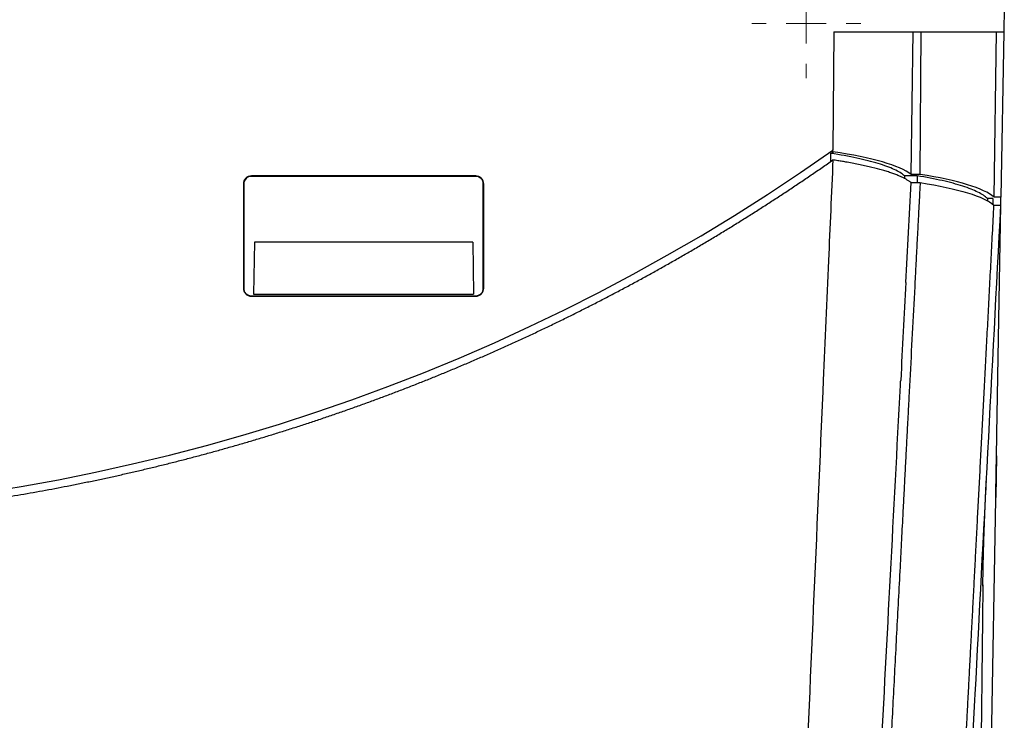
# Model space of a CAD drawing. Header units: millimetres. Extents: x -0.43 to 1.28, y -0.94 to 1.34.
# Tile 136 of 177: x 0.25 to 0.37, y 0.7 to 0.79. Entities that reach past the tile are written whole.
import ezdxf

# ---------------------------------------------------------------- set-up
doc = ezdxf.new("R2010")
doc.units = ezdxf.units.MM

# ---------------------------------------------------------------- blocks, each defined once
blk = doc.blocks.new('SW_CENTERMARKSYMBOL_3')
at = {"color": 0, "linetype": 'Continuous', "lineweight": 18}
for p, q in [((0, 0.005), (0, 0.0068)), ((0, 0), (0, 0.0025)), ((-0.005, 0), (-0.0068, 0)), ((0, 0), (-0.0025, 0)), ((0, 0), (0, -0.0025)), ((0, 0), (0.0025, 0)), ((0.005, 0), (0.0068, 0)), ((0, -0.005), (0, -0.0068))]:
    blk.add_line(p, q, dxfattribs=at)

msp = doc.modelspace()

# ---------------------------------------------------------------- linework, layer by layer
at = {"color": 7, "linetype": 'Continuous', "lineweight": 25}
for p, q in [((0.368092, 0.789857), (0.368039, 0.786857)), ((0.346796, 0.786857), (0.346702, 0.772085)), ((0.346796, 0.786857), (0.368039, 0.786857)), ((0.356467, 0.769058), (0.356712, 0.786857)), ((0.357594, 0.769058), (0.357712, 0.786857)), ((0.366818, 0.766227), (0.367109, 0.786857)), ((0.368039, 0.786857), (0.367679, 0.766227)), ((0.346699, 0.771699), (0.346702, 0.772103)), ((0.346701, 0.771876), (0.346699, 0.771699)), ((0.346701, 0.771876), (0.346702, 0.772085)), ((0.346699, 0.771699), (0.346421, 0.771699)), ((0.346421, 0.770666), (0.346421, 0.771699)), ((0.302109, 0.76886), (0.274109, 0.76886)), ((0.274109, 0.768809), (0.274109, 0.76886)), ((0.302109, 0.768809), (0.274109, 0.768809)), ((0.302109, 0.768809), (0.302109, 0.76886)), ((0.3572, 0.768878), (0.355646, 0.768878)), ((0.355646, 0.768878), (0.355646, 0.768491)), ((0.357594, 0.769058), (0.356467, 0.769058)), ((0.3572, 0.768878), (0.3572, 0.768039)), ((0.273109, 0.76786), (0.273109, 0.754862)), ((0.273161, 0.76786), (0.273109, 0.76786)), ((0.273161, 0.76786), (0.273157, 0.754862)), ((0.303058, 0.76786), (0.303109, 0.76786)), ((0.303062, 0.754862), (0.303058, 0.76786)), ((0.303109, 0.754862), (0.303109, 0.76786)), ((0.356453, 0.768039), (0.357587, 0.768039)), ((0.366676, 0.766048), (0.365977, 0.766048)), ((0.365977, 0.766048), (0.365977, 0.765714)), ((0.366676, 0.766048), (0.366663, 0.765295)), ((0.367679, 0.766227), (0.366818, 0.766227)), ((0.367662, 0.765209), (0.367679, 0.766215)), ((0.367679, 0.766215), (0.367679, 0.766227)), ((0.366804, 0.765209), (0.367662, 0.765209)), ((0.367164, 0.736693), (0.367662, 0.765209)), ((0.274478, 0.760589), (0.274365, 0.754107)), ((0.30174, 0.760589), (0.274478, 0.760589)), ((0.30174, 0.760589), (0.301854, 0.754107)), ((0.273157, 0.754862), (0.273109, 0.754862)), ((0.303062, 0.754862), (0.303109, 0.754862)), ((0.274109, 0.75391), (0.274109, 0.753863)), ((0.274109, 0.75391), (0.302109, 0.75391)), ((0.274109, 0.753863), (0.302109, 0.753863)), ((0.274365, 0.754107), (0.301854, 0.754107)), ((0.302109, 0.75391), (0.302109, 0.753863)), ((0.367116, 0.733942), (0.367025, 0.728755)), ((0.36626, 0.684908), (0.367022, 0.728582)), ((0.367022, 0.728582), (0.367025, 0.728755))]:
    msp.add_line(p, q, dxfattribs=at)
msp.add_arc((0.203109, 0.975548), 0.2490300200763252, 234.787654, 305.212346, dxfattribs=at)
for centre, major_axis, start_param, end_param in [((0.327562, 0.767878), (0.02966858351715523, 0), 0.2273865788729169, 0.869656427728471), ((0.33781, 0.76517), (0.02962131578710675, 0), 0.20376574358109, 0.8394227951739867)]:
    msp.add_ellipse(centre, major_axis=major_axis, ratio=0.176328, start_param=start_param, end_param=end_param, dxfattribs=at)
for points, knots in [([(0.2031092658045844, 0.72551813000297), (0.2036237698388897, 0.7255190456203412), (0.2046530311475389, 0.7255208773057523), (0.20619726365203, 0.725535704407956), (0.2077421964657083, 0.725559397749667), (0.2092878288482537, 0.725592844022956), (0.2108341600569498, 0.7256358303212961), (0.2123811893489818, 0.7256884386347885), (0.2139289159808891, 0.7257506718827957), (0.2154773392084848, 0.7258225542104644), (0.2170264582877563, 0.7259041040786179), (0.2185762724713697, 0.7259953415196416), (0.2201267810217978, 0.7260962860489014), (0.2216779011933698, 0.7262069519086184), (0.2232293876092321, 0.726327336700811), (0.2247809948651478, 0.7264574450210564), (0.2263325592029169, 0.7265972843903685), (0.227884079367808, 0.7267468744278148), (0.2294355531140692, 0.7269062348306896), (0.2309869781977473, 0.727075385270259), (0.2325383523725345, 0.7272543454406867), (0.2340896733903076, 0.7274431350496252), (0.235640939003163, 0.7276417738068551), (0.237192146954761, 0.7278502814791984), (0.2387432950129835, 0.7280686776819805), (0.2402943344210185, 0.7282969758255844), (0.241845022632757, 0.7285351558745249), (0.2433951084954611, 0.7287832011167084), (0.2449443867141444, 0.729041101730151), (0.246492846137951, 0.7293088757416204), (0.2480404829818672, 0.7295865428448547), (0.2495872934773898, 0.7298741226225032), (0.2511332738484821, 0.7301716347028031), (0.2526784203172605, 0.7304790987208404), (0.2542227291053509, 0.7307965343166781), (0.2557661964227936, 0.7311239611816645), (0.2573088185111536, 0.7314613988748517), (0.258850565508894, 0.7318088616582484), (0.2603912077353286, 0.7321663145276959), (0.2619304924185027, 0.7325337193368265), (0.2634681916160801, 0.7329110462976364), (0.2650042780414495, 0.7332983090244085), (0.2665387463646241, 0.7336955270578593), (0.2680715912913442, 0.7341027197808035), (0.2696028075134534, 0.7345199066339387), (0.2711323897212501, 0.7349471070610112), (0.2726603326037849, 0.7353843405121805), (0.2741866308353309, 0.7358316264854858), (0.2757112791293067, 0.7362889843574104), (0.2772342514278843, 0.7367564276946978), (0.2787553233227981, 0.7372339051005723), (0.2802742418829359, 0.7377213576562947), (0.2817907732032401, 0.7382187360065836), (0.2833048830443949, 0.7387260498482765), (0.2848165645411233, 0.7392433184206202), (0.2863258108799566, 0.739770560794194), (0.2878326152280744, 0.7403077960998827), (0.2893369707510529, 0.7408550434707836), (0.2908388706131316, 0.7414123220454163), (0.2923383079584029, 0.7419796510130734), (0.2938352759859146, 0.7425570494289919), (0.2953297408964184, 0.7431445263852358), (0.296821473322, 0.7437420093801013), (0.298310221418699, 0.744349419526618), (0.2997957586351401, 0.7449666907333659), (0.3012780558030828, 0.7455938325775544), (0.3027571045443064, 0.746230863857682), (0.3042328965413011, 0.7468778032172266), (0.3057054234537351, 0.7475346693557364), (0.3071746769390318, 0.7482014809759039), (0.3086406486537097, 0.7488782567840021), (0.31010333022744, 0.7495650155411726), (0.3115627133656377, 0.7502617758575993), (0.3130187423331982, 0.7509685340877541), (0.3144711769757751, 0.7516851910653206), (0.3159197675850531, 0.7524116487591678), (0.3173643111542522, 0.7531478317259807), (0.3188047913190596, 0.753893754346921), (0.3202411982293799, 0.7546494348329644), (0.3216735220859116, 0.7554148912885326), (0.3231017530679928, 0.7561901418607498), (0.3245258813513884, 0.7569752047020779), (0.3259458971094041, 0.7577700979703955), (0.3273617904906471, 0.7585748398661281), (0.3287735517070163, 0.7593894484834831), (0.3301810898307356, 0.7602138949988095), (0.3315841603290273, 0.7610480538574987), (0.3329825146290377, 0.7618918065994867), (0.3343759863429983, 0.7627450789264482), (0.3357645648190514, 0.7636078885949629), (0.3371482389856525, 0.7644802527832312), (0.3385269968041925, 0.7653621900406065), (0.3399008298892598, 0.7662537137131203), (0.3412697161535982, 0.767154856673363), (0.3426336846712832, 0.768065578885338), (0.3439925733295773, 0.7689861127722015), (0.3453469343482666, 0.7699156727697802), (0.3462450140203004, 0.7705431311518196), (0.3466942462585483, 0.7708569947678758)], [0, 0, 0, 0, 0.0100916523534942, 0.0201882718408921, 0.0302902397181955, 0.0403979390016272, 0.0505117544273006, 0.0606320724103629, 0.0707592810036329, 0.0808937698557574, 0.0910359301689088, 0.1011861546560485, 0.1113448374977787, 0.1215123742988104, 0.1316875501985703, 0.1418675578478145, 0.1520528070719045, 0.1622436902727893, 0.172440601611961, 0.1826439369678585, 0.192854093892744, 0.2030714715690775, 0.2132964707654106, 0.2235294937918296, 0.2337709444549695, 0.2440212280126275, 0.2542798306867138, 0.2645433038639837, 0.2748118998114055, 0.2850860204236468, 0.2953660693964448, 0.3056524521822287, 0.3159455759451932, 0.3262458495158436, 0.3365536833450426, 0.3468694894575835, 0.357193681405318, 0.3675266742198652, 0.3778683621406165, 0.3882151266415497, 0.3985669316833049, 0.4089241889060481, 0.4192873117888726, 0.4296567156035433, 0.4400328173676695, 0.4504160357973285, 0.4608067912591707, 0.4712055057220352, 0.4816126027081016, 0.4920285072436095, 0.5024532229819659, 0.5128830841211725, 0.5233179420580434, 0.5337582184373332, 0.5442043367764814, 0.5546567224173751, 0.5651158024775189, 0.5755820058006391, 0.5860557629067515, 0.5965375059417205, 0.6070276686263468, 0.6175266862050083, 0.6280344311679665, 0.638547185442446, 0.649064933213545, 0.659588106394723, 0.6701171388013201, 0.680652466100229, 0.6911945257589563, 0.7017437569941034, 0.7123006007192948, 0.7228654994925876, 0.7334388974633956, 0.744021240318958, 0.7546119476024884, 0.7652073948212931, 0.7758078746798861, 0.7864138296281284, 0.797025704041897, 0.8076439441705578, 0.8182689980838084, 0.8289013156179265, 0.8395413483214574, 0.850189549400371, 0.860846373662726, 0.8715122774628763, 0.882185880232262, 0.8928640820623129, 0.9035473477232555, 0.9142361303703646, 0.9249308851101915, 0.9356320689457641, 0.9463401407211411, 0.9570555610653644, 0.9677787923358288, 0.9785102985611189, 0.9892505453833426, 1, 1, 1, 1]), ([(0.3556458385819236, 0.7688780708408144), (0.3553370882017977, 0.7691481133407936), (0.3549044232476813, 0.7694120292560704), (0.3537945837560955, 0.7699277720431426), (0.3531244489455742, 0.7701763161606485), (0.3515508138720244, 0.7706542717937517), (0.3506616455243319, 0.7708790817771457), (0.3486898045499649, 0.7713011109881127), (0.3476069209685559, 0.7714984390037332), (0.3464213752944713, 0.7716812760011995)], [0, 0, 0, 0, 0.25, 0.25, 0.5, 0.5, 0.75, 0.75, 1, 1, 1, 1]), ([(0.3564526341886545, 0.768038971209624), (0.3564127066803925, 0.7680692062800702), (0.3563328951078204, 0.7681296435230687), (0.3562014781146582, 0.7682197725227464), (0.3560615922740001, 0.7683094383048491), (0.3559123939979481, 0.7683986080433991), (0.3557541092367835, 0.7684872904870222), (0.355586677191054, 0.7685754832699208), (0.3554101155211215, 0.7686631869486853), (0.3552244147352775, 0.7687504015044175), (0.3549487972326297, 0.7688730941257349), (0.3545657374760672, 0.7690300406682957), (0.3540516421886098, 0.7692191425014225), (0.3534942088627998, 0.7694045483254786), (0.3526946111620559, 0.7696463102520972), (0.3518117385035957, 0.7698795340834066), (0.3508507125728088, 0.7701028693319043), (0.3500917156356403, 0.7702652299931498), (0.3492957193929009, 0.7704221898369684), (0.3485566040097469, 0.7705566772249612), (0.3478873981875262, 0.7706704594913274), (0.3472999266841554, 0.7707654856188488), (0.3468961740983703, 0.7708264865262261), (0.3466942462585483, 0.7708569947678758)], [0, 0, 0, 0, 0.0278180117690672, 0.0556057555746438, 0.0833720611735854, 0.1111257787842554, 0.1388757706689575, 0.1666309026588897, 0.1944000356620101, 0.2221920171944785, 0.2500156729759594, 0.3125017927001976, 0.3750164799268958, 0.437502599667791, 0.5000172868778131, 0.6249929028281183, 0.6874790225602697, 0.7499937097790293, 0.8124798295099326, 0.8749945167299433, 0.9166616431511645, 0.9583201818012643, 1, 1, 1, 1]), ([(0.2741092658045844, 0.7688603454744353), (0.2739783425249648, 0.7688603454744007), (0.2738475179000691, 0.7688343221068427), (0.2736056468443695, 0.7687341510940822), (0.2734947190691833, 0.7686600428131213), (0.2733095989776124, 0.7684749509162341), (0.2732354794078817, 0.7683640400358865), (0.2731352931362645, 0.7681222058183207), (0.2731092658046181, 0.7679914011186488), (0.2731092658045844, 0.7678604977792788)], [0, 0, 0, 0, 0.3926990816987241, 0.3926990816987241, 0.7853981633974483, 0.7853981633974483, 1.178097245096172, 1.178097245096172, 1.570796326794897, 1.570796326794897, 1.570796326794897, 1.570796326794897]), ([(0.2741092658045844, 0.7688085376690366), (0.2739840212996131, 0.7688085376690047), (0.2738611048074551, 0.7687838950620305), (0.2736315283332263, 0.7686888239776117), (0.2735263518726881, 0.7686184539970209), (0.2732639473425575, 0.7683563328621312), (0.2731608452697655, 0.76811089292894), (0.2731607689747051, 0.7678604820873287)], [0, 0, 0, 0, 0.2499999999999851, 0.2499999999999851, 0.4999999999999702, 0.4999999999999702, 1, 1, 1, 1]), ([(0.3031092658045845, 0.7678604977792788), (0.3031092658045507, 0.76799140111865), (0.3030832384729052, 0.7681222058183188), (0.3029830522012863, 0.7683640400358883), (0.3029089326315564, 0.7684749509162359), (0.3027238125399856, 0.7686600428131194), (0.3026128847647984, 0.7687341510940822), (0.3023710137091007, 0.7688343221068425), (0.3022401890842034, 0.7688603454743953), (0.3021092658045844, 0.7688603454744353)], [4.71238898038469, 4.71238898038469, 4.71238898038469, 4.71238898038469, 5.105088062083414, 5.105088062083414, 5.497787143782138, 5.497787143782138, 5.890486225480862, 5.890486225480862, 6.283185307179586, 6.283185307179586, 6.283185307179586, 6.283185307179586]), ([(0.3030577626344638, 0.7678604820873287), (0.3030577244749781, 0.767985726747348), (0.3030330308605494, 0.7681086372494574), (0.3029378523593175, 0.768338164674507), (0.3028674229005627, 0.7684433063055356), (0.3026051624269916, 0.7687055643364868), (0.3023596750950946, 0.768808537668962), (0.3021092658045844, 0.7688085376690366)], [0, 0, 0, 0, 0.2499999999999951, 0.2499999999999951, 0.4999999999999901, 0.4999999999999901, 1, 1, 1, 1]), ([(0.3659770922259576, 0.7660476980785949), (0.3657070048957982, 0.7663177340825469), (0.3653131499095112, 0.7665822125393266), (0.3642812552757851, 0.7671002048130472), (0.3636497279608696, 0.7673504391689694), (0.3621525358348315, 0.7678329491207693), (0.3613004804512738, 0.7680605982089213), (0.3594003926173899, 0.7684894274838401), (0.3583521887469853, 0.7686907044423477), (0.3572000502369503, 0.7688780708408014)], [0, 0, 0, 0, 0.25, 0.25, 0.5, 0.5, 0.75, 0.75, 1, 1, 1, 1]), ([(0.3575869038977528, 0.768038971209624), (0.3575538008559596, 0.7674073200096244), (0.3574877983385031, 0.7661479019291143), (0.357389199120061, 0.764266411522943), (0.3572912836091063, 0.7623979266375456), (0.3571940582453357, 0.7605425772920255), (0.3570975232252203, 0.7587003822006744), (0.3570016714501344, 0.7568712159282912), (0.3569380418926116, 0.7556569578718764), (0.3569063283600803, 0.7550517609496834)], [0, 0, 0, 0, 0.1455421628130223, 0.2901893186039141, 0.4339414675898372, 0.5767986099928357, 0.7187607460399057, 0.8598278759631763, 1, 1, 1, 1]), ([(0.3627930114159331, 0.6886764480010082), (0.3628235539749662, 0.6892592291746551), (0.3628848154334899, 0.6904281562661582), (0.3629772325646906, 0.6921915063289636), (0.3630703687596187, 0.6939685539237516), (0.3631642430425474, 0.6957596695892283), (0.3632588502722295, 0.6975647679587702), (0.3633541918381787, 0.6993838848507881), (0.3634502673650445, 0.70121702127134), (0.3635470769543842, 0.7030641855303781), (0.3636446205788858, 0.7049253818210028), (0.363742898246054, 0.7068006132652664), (0.3638419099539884, 0.7086898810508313), (0.3639416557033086, 0.7105931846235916), (0.3640421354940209, 0.7125105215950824), (0.36414334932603, 0.7144418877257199), (0.3642452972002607, 0.7163872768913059), (0.3643479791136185, 0.7183466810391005), (0.3644513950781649, 0.7203200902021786), (0.3645555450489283, 0.7223074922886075), (0.3646604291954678, 0.7243088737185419), (0.3647821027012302, 0.7266305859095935), (0.3649212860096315, 0.7292862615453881), (0.3650787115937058, 0.732289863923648), (0.3652388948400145, 0.7353460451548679), (0.3654018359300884, 0.7384548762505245), (0.3655675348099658, 0.7416164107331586), (0.3657359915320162, 0.7448306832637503), (0.3659072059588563, 0.7480977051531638), (0.3660811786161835, 0.7514174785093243), (0.3662579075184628, 0.7547899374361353), (0.3664374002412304, 0.7582151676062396), (0.3666196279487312, 0.7616925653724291), (0.3667422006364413, 0.7640314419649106), (0.3668038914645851, 0.7652085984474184)], [0, 0, 0, 0, 0.0236991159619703, 0.0475350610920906, 0.0715078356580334, 0.095617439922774, 0.119863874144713, 0.1442471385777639, 0.1687672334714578, 0.1934241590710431, 0.2182179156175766, 0.2431485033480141, 0.268215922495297, 0.2934201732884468, 0.318761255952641, 0.3442391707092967, 0.3698539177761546, 0.3956054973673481, 0.4214939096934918, 0.4475191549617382, 0.4736812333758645, 0.4999801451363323, 0.5384096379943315, 0.5774280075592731, 0.6170352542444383, 0.6572313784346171, 0.6980163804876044, 0.7393902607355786, 0.7813530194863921, 0.8239046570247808, 0.8670451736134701, 0.9107745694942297, 0.9550928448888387, 1, 1, 1, 1]), ([(0.3636506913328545, 0.6886764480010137), (0.3638123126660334, 0.6917603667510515), (0.3639748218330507, 0.694861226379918), (0.3642469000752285, 0.7000527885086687), (0.3643560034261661, 0.702134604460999), (0.3655032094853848, 0.7240246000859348), (0.3665728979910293, 0.7444354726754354), (0.3676615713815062, 0.7652085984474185)], [0, 0, 0, 0, 0.0446845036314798, 0.0446845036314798, 0.0744292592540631, 0.0744292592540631, 0.3564309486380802, 0.3564309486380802, 0.3564309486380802, 0.3564309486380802]), ([(0.2731092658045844, 0.7548624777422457), (0.2731092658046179, 0.7547315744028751), (0.2731352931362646, 0.7546007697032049), (0.2732354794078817, 0.754358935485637), (0.2733095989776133, 0.7542480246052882), (0.2734947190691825, 0.7540629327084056), (0.2736056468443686, 0.7539888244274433), (0.2738475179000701, 0.7538886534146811), (0.2739783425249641, 0.7538626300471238), (0.2741092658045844, 0.7538626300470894)], [1.570796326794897, 1.570796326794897, 1.570796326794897, 1.570796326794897, 1.963495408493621, 1.963495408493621, 2.356194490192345, 2.356194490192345, 2.748893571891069, 2.748893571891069, 3.141592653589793, 3.141592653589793, 3.141592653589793, 3.141592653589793]), ([(0.2731568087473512, 0.754862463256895), (0.2731567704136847, 0.7547366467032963), (0.2731815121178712, 0.7546131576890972), (0.2732770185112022, 0.754382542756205), (0.2733477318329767, 0.7542768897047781), (0.2736111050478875, 0.7540133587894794), (0.2738577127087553, 0.7539098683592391), (0.2741092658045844, 0.7539098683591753)], [0, 0, 0, 0, 0.2499999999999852, 0.2499999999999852, 0.4999999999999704, 0.4999999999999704, 1, 1, 1, 1]), ([(0.3021092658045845, 0.7538626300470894), (0.3022401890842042, 0.7538626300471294), (0.3023710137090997, 0.7538886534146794), (0.3026128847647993, 0.7539888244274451), (0.3027238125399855, 0.7540629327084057), (0.3029089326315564, 0.7542480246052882), (0.3029830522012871, 0.7543589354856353), (0.3030832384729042, 0.7546007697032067), (0.303109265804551, 0.7547315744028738), (0.3031092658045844, 0.7548624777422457)], [3.141592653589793, 3.141592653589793, 3.141592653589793, 3.141592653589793, 3.534291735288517, 3.534291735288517, 3.926990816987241, 3.926990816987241, 4.319689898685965, 4.319689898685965, 4.71238898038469, 4.71238898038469, 4.71238898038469, 4.71238898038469]), ([(0.3021092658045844, 0.7539098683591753), (0.302235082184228, 0.7539098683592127), (0.3023585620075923, 0.7539346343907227), (0.3025891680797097, 0.7540301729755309), (0.3026948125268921, 0.7541008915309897), (0.3029583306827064, 0.7543642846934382), (0.3030617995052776, 0.7546109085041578), (0.3030617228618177, 0.754862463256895)], [0, 0, 0, 0, 0.25, 0.25, 0.5, 0.5, 1, 1, 1, 1]), ([(0.3454936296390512, 0.7433572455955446), (0.3454610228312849, 0.7426104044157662), (0.3446106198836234, 0.7231324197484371), (0.3435685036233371, 0.6992643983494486), (0.3423898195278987, 0.6722690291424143), (0.3420084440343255, 0.6635343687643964), (0.3418178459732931, 0.659169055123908), (0.341812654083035, 0.659050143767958), (0.3418074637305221, 0.658931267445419)], [0.6155198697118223, 0.6155198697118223, 0.6155198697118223, 0.6155198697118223, 0.623109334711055, 0.8135432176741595, 0.8610102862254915, 0.9060334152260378, 0.9060334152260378, 0.9072946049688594, 0.9072946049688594, 0.9072946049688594, 0.9072946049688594]), ([(0.3522630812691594, 0.6880967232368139), (0.3523977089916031, 0.6906653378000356), (0.3533343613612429, 0.7085367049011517), (0.354305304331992, 0.7270623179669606), (0.3551487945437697, 0.7431581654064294), (0.3551592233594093, 0.7433571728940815)], [0.6771704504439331, 0.6771704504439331, 0.6771704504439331, 0.6771704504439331, 0.7092712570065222, 0.8997051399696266, 0.9020887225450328, 0.9020887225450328, 0.9020887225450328, 0.9020887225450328]), ([(0.356293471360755, 0.7433569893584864), (0.356260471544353, 0.7427273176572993), (0.3561947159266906, 0.7414726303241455), (0.3560965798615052, 0.7396001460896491), (0.3559992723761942, 0.7377435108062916), (0.3559028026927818, 0.7359029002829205), (0.3558071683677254, 0.7340782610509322), (0.3557123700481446, 0.7322695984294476), (0.3556184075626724, 0.7304769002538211), (0.3555252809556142, 0.7287001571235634), (0.3554329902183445, 0.7269393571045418), (0.3553415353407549, 0.7251944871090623), (0.3552509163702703, 0.7234655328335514), (0.3551611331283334, 0.7217524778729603), (0.3550290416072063, 0.7192320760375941), (0.3548553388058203, 0.7159175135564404), (0.3546408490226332, 0.711824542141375), (0.3544290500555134, 0.7077828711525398), (0.3542199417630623, 0.7037925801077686), (0.3540135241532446, 0.69985371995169), (0.3538097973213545, 0.6959663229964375), (0.3536087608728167, 0.6921303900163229), (0.3534104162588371, 0.6883459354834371), (0.3532147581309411, 0.6846128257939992), (0.3530218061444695, 0.6809313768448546), (0.3528314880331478, 0.6773001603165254), (0.3527059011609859, 0.6749038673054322), (0.3526434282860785, 0.6737118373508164)], [0, 0, 0, 0, 0.0264373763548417, 0.0526792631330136, 0.0787256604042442, 0.1045765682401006, 0.1302319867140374, 0.1556919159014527, 0.1809563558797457, 0.2060253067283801, 0.2308987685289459, 0.2555767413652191, 0.2800592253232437, 0.3043462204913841, 0.3284377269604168, 0.3873913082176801, 0.4458012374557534, 0.5036675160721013, 0.5609901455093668, 0.6177691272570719, 0.674004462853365, 0.7296961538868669, 0.7848442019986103, 0.8394486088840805, 0.8935093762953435, 0.9470265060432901, 1, 1, 1, 1]), ([(0.3670222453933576, 0.7285816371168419), (0.3670241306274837, 0.7286897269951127), (0.3670278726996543, 0.728904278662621), (0.3670333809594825, 0.7292209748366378), (0.3670387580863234, 0.7295305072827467), (0.3670439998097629, 0.7298325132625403), (0.3670491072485, 0.7301268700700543), (0.3670540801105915, 0.730413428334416), (0.3670589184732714, 0.7306920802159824), (0.3670636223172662, 0.7309627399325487), (0.3670681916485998, 0.7312253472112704), (0.3670726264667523, 0.7314798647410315), (0.367076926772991, 0.731726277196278), (0.3670810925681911, 0.731964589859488), (0.3670851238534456, 0.7321948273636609), (0.367089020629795, 0.732417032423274), (0.3670927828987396, 0.7326312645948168), (0.3670964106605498, 0.7328375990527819), (0.3670999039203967, 0.7330361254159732), (0.3671032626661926, 0.7332269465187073), (0.3671064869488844, 0.7334101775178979), (0.3671095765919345, 0.7335859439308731), (0.3671125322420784, 0.7337543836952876), (0.367117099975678, 0.7340156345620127), (0.3671230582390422, 0.7343577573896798), (0.3671300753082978, 0.7347611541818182), (0.367136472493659, 0.7351291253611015), (0.3671422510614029, 0.7354611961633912), (0.367147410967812, 0.7357571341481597), (0.3671519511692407, 0.7360168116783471), (0.3671558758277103, 0.7362405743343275), (0.3671591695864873, 0.7364278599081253), (0.3671618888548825, 0.7365822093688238), (0.3671631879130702, 0.7366563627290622), (0.3671638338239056, 0.7366932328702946)], [0, 0, 0, 0, 0.0269997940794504, 0.0535929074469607, 0.0797793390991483, 0.1055590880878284, 0.1309321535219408, 0.1558985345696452, 0.1804582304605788, 0.2046112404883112, 0.2283575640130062, 0.2516972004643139, 0.2746301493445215, 0.297156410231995, 0.3192759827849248, 0.3409888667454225, 0.36229506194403, 0.3831945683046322, 0.4036873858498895, 0.4237735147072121, 0.4434529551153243, 0.462725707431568, 0.4815917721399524, 0.5000511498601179, 0.5524465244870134, 0.6043083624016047, 0.6556366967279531, 0.7064315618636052, 0.7566929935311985, 0.806421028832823, 0.8556157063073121, 0.904277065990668, 0.9524051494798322, 1, 1, 1, 1]), ([(0.3654163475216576, 0.7176800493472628), (0.365428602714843, 0.7185404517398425), (0.3654501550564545, 0.720053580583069), (0.3655026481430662, 0.7221118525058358), (0.365549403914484, 0.7236331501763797), (0.365595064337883, 0.724949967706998), (0.3656526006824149, 0.7264429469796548), (0.3657369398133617, 0.7284048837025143), (0.3658128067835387, 0.7299037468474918), (0.3658547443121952, 0.7307322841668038)], [0, 0, 0, 0, 0.2157663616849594, 0.3794530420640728, 0.4880772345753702, 0.5681448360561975, 0.6792934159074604, 0.8227207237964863, 1, 1, 1, 1]), ([(0.3654180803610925, 0.7178334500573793), (0.3653885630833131, 0.7152204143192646), (0.3653456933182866, 0.7114253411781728), (0.3652919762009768, 0.7066699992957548), (0.3652511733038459, 0.7030578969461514), (0.3652279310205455, 0.7010003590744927), (0.3652222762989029, 0.7004997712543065), (0.3652121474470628, 0.6996031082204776), (0.3652035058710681, 0.6988381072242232), (0.3651817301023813, 0.696910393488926), (0.3651484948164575, 0.6939682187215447), (0.3651099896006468, 0.6905595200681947), (0.3650798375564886, 0.6878902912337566), (0.3650586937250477, 0.6860185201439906), (0.365052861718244, 0.6855022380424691), (0.3650499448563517, 0.685244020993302)], [0, 0, 0, 0, 0.0557557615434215, 0.0809775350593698, 0.1060123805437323, 0.130325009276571, 0.1555461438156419, 0.1807718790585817, 0.2059942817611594, 0.2312135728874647, 0.3698680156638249, 0.5273678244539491, 0.6848545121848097, 0.8423808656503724, 1, 1, 1, 1])]:
    msp.add_open_spline(points, degree=3, knots=knots, dxfattribs=at)
for points in [[(0.3466942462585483, 0.7708569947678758), (0.3465113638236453, 0.7666682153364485), (0.3463286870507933, 0.7624840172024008), (0.3461463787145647, 0.7583082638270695)], [(0.355799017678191, 0.7555662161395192), (0.3560163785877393, 0.759714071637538), (0.3562345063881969, 0.763876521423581), (0.3564526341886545, 0.768038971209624)], [(0.3575869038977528, 0.768038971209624), (0.3623194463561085, 0.7672904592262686), (0.3655493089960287, 0.7662986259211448), (0.3668038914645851, 0.7652085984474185)], [(0.346145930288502, 0.7583075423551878), (0.3459272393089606, 0.7533097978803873), (0.3457083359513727, 0.7483261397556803), (0.345490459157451, 0.743356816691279)], [(0.3557986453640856, 0.7555660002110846), (0.3555878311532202, 0.7514821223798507), (0.3553727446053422, 0.7474125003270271), (0.3551587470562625, 0.7433568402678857)], [(0.3569062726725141, 0.75505176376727), (0.3567013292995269, 0.751141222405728), (0.3564970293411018, 0.747242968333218), (0.3562933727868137, 0.7433569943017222)]]:
    msp.add_open_spline(points, degree=3, dxfattribs=at)

# ---------------------------------------------------------------- block references
at = {"color": 8, "linetype": 'Continuous', "lineweight": 0}
msp.add_blockref('SW_CENTERMARKSYMBOL_3', (0.343371, 0.78787), dxfattribs=at)

doc.saveas('drawing.dxf')
